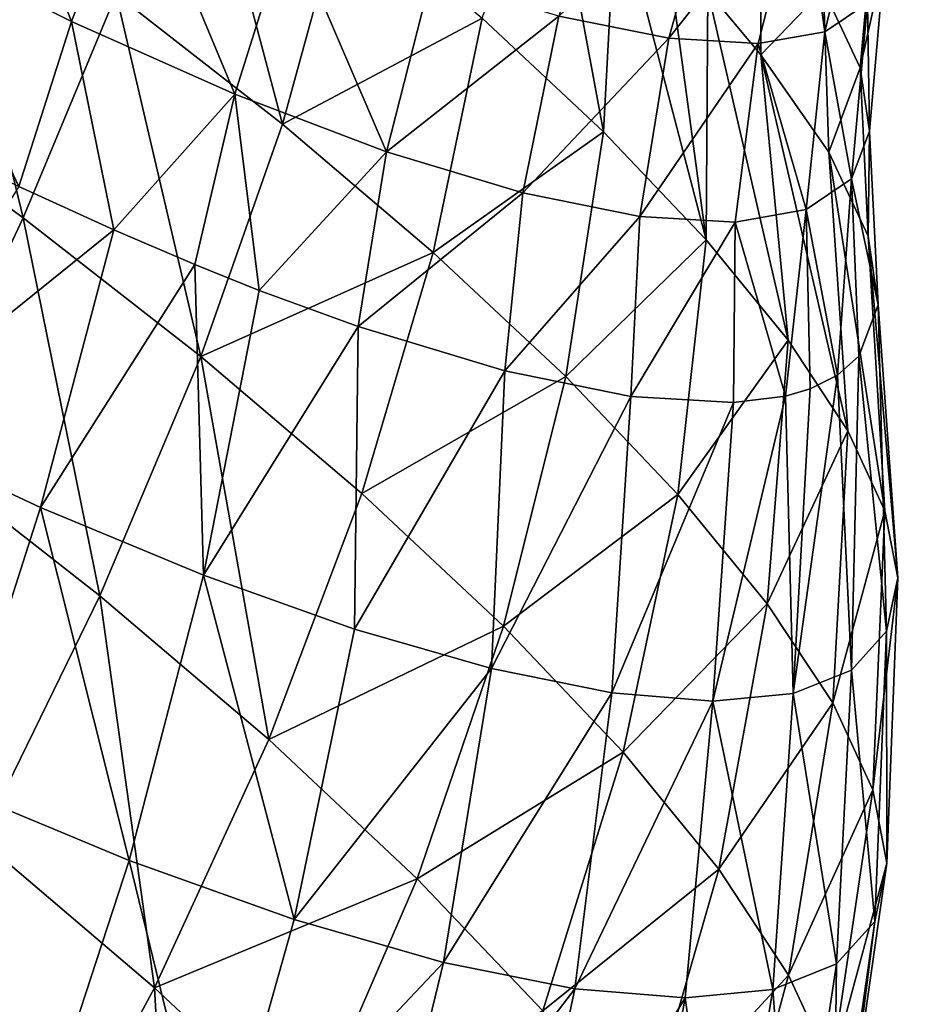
# Model space of a CAD drawing. Header units: millimetres. Extents: x 0 to 1220, y 0 to 506.
# Tile 15 of 256: x 49 to 62, y 30 to 45. Entities that reach past the tile are written whole.
import ezdxf

# ---------------------------------------------------------------- set-up
doc = ezdxf.new("R2010")
doc.units = ezdxf.units.MM
doc.header["$LTSCALE"] = 25.4
doc.layers.get('0').update_dxf_attribs({"true_color": 0xff5454})

# ---------------------------------------------------------------- blocks, each defined once
blk = doc.blocks.new('TWIG-VI-9138.STL')
at = {"color": 7, "true_color": 0xffffff}
mesh = blk.add_polyface(dxfattribs=at)
corners = [(-523.756, 60.217, 394.845), (-525.223, 63.944, 395.386), (-526.342, 61.514, 395.903), (-522.795, 62.726, 394.392)]
mesh.append_faces([[corners[k] for k in face] for face in [(0, 1, 2), (1, 0, 3)]], dxfattribs={"vtx0": -1, "color": 7})
mesh = blk.add_polyface(dxfattribs=at)
corners = [(-521.941, 63.84, 354.55), (-520.571, 58.669, 352.941), (-523.078, 60.632, 351.602), (-519.644, 62.042, 355.776)]
mesh.append_faces([[corners[k] for k in face] for face in [(0, 1, 2), (1, 0, 3)]], dxfattribs={"vtx0": -1, "color": 7})
mesh = blk.add_polyface(dxfattribs=at)
corners = [(-512.406, 60.698, 369.513), (-511.622, 62.072, 373.231), (-511.854, 59.52, 372.305), (-512.14, 63.177, 370.61)]
mesh.append_faces([[corners[k] for k in face] for face in [(0, 1, 2), (1, 0, 3)]], dxfattribs={"vtx0": -1, "color": 7})
mesh = blk.add_polyface(dxfattribs=at)
corners = [(-516.572, 63.117, 360.871), (-515.728, 58.55, 359.293), (-517.56, 60.268, 357.367)]
mesh.append_faces([[corners[k] for k in face] for face in [(0, 1, 2)]], dxfattribs={"color": 7})
mesh = blk.add_polyface(dxfattribs=at)
corners = [(-516.572, 63.117, 360.871), (-515.537, 62.128, 362.021), (-515.728, 58.55, 359.293)]
mesh.append_faces([[corners[k] for k in face] for face in [(0, 1, 2)]], dxfattribs={"color": 7})
mesh = blk.add_polyface(dxfattribs=at)
corners = [(-511.746, 60.495, 378.776), (-511.769, 62.673, 382.039), (-512.386, 60.062, 381.563), (-511.159, 63.085, 379.384)]
mesh.append_faces([[corners[k] for k in face] for face in [(0, 1, 2), (1, 0, 3)]], dxfattribs={"vtx0": -1, "color": 7})
mesh = blk.add_polyface(dxfattribs=at)
corners = [(-514.014, 62.578, 387.051), (-516.402, 60.298, 389.169), (-514.743, 59.963, 386.824), (-515.595, 62.897, 389.285)]
mesh.append_faces([[corners[k] for k in face] for face in [(0, 1, 2), (1, 0, 3)]], dxfattribs={"vtx0": -1, "color": 7})
mesh = blk.add_polyface(dxfattribs=at)
corners = [(-525.774, 62.587, 350.684), (-524.481, 57.255, 348.973), (-527.361, 59.344, 347.993), (-523.078, 60.632, 351.602)]
mesh.append_faces([[corners[k] for k in face] for face in [(0, 1, 2), (1, 0, 3)]], dxfattribs={"vtx0": -1, "color": 7})
mesh = blk.add_polyface(dxfattribs=at)
corners = [(-521.288, 59.121, 393.362), (-522.795, 62.726, 394.392), (-523.756, 60.217, 394.845), (-520.479, 61.697, 393)]
mesh.append_faces([[corners[k] for k in face] for face in [(0, 1, 2), (1, 0, 3)]], dxfattribs={"vtx0": -1, "color": 7})
mesh = blk.add_polyface(dxfattribs=at)
corners = [(-512.386, 60.062, 381.563), (-512.728, 62.502, 384.616), (-513.393, 59.883, 384.268), (-511.769, 62.673, 382.039)]
mesh.append_faces([[corners[k] for k in face] for face in [(0, 1, 2), (1, 0, 3)]], dxfattribs={"vtx0": -1, "color": 7})
mesh = blk.add_polyface(dxfattribs=at)
corners = [(-512.728, 62.502, 384.616), (-514.743, 59.963, 386.824), (-513.393, 59.883, 384.268), (-514.014, 62.578, 387.051)]
mesh.append_faces([[corners[k] for k in face] for face in [(0, 1, 2), (1, 0, 3)]], dxfattribs={"vtx0": -1, "color": 7})
mesh = blk.add_polyface(dxfattribs=at)
corners = [(-520.571, 58.669, 352.941), (-517.56, 60.268, 357.367), (-518.297, 56.732, 354.677), (-519.644, 62.042, 355.776)]
mesh.append_faces([[corners[k] for k in face] for face in [(0, 1, 2), (1, 0, 3)]], dxfattribs={"vtx0": -1, "color": 7})
mesh = blk.add_polyface(dxfattribs=at)
corners = [(-515.537, 62.128, 362.021), (-514.18, 56.92, 361.52), (-515.728, 58.55, 359.293)]
mesh.append_faces([[corners[k] for k in face] for face in [(0, 1, 2)]], dxfattribs={"color": 7})
mesh = blk.add_polyface(dxfattribs=at)
corners = [(-515.537, 62.128, 362.021), (-514.778, 61.353, 363.033), (-514.18, 56.92, 361.52)]
mesh.append_faces([[corners[k] for k in face] for face in [(0, 1, 2)]], dxfattribs={"color": 7})
mesh = blk.add_polyface(dxfattribs=at)
corners = [(-513.357, 62.064, 366.92), (-513.352, 59.715, 365.54), (-514.155, 60.673, 364.008)]
mesh.append_faces([[corners[k] for k in face] for face in [(0, 1, 2)]], dxfattribs={"color": 7})
mesh = blk.add_polyface(dxfattribs=at)
corners = [(-513.352, 59.715, 365.54), (-512.406, 60.698, 369.513), (-512.329, 58.244, 368.332), (-513.357, 62.064, 366.92)]
mesh.append_faces([[corners[k] for k in face] for face in [(0, 1, 2), (1, 0, 3)]], dxfattribs={"vtx0": -1, "color": 7})
mesh = blk.add_polyface(dxfattribs=at)
corners = [(-511.854, 59.52, 372.305), (-511.489, 61.17, 375.976), (-511.713, 58.56, 375.228), (-511.622, 62.072, 373.231)]
mesh.append_faces([[corners[k] for k in face] for face in [(0, 1, 2), (1, 0, 3)]], dxfattribs={"vtx0": -1, "color": 7})
mesh = blk.add_polyface(dxfattribs=at)
corners = [(-518.999, 58.251, 391.493), (-520.479, 61.697, 393), (-521.288, 59.121, 393.362), (-518.33, 60.88, 391.245)]
mesh.append_faces([[corners[k] for k in face] for face in [(0, 1, 2), (1, 0, 3)]], dxfattribs={"vtx0": -1, "color": 7})
mesh = blk.add_polyface(dxfattribs=at)
corners = [(-524.55, 57.727, 395.611), (-526.342, 61.514, 395.903), (-527.335, 59.123, 396.751), (-523.756, 60.217, 394.845)]
mesh.append_faces([[corners[k] for k in face] for face in [(0, 1, 2), (1, 0, 3)]], dxfattribs={"vtx0": -1, "color": 7})
mesh = blk.add_polyface(dxfattribs=at)
corners = [(-514.778, 61.353, 363.033), (-514.155, 60.673, 364.008), (-514.18, 56.92, 361.52)]
mesh.append_faces([[corners[k] for k in face] for face in [(0, 1, 2)]], dxfattribs={"color": 7})
mesh = blk.add_polyface(dxfattribs=at)
corners = [(-511.713, 58.56, 375.228), (-511.746, 60.495, 378.776), (-511.986, 57.841, 378.211), (-511.489, 61.17, 375.976)]
mesh.append_faces([[corners[k] for k in face] for face in [(0, 1, 2), (1, 0, 3)]], dxfattribs={"vtx0": -1, "color": 7})
mesh = blk.add_polyface(dxfattribs=at)
corners = [(-516.402, 60.298, 389.169), (-518.999, 58.251, 391.493), (-516.946, 57.631, 389.282), (-518.33, 60.88, 391.245)]
mesh.append_faces([[corners[k] for k in face] for face in [(0, 1, 2), (1, 0, 3)]], dxfattribs={"vtx0": -1, "color": 7})
mesh = blk.add_polyface(dxfattribs=at)
corners = [(-514.155, 60.673, 364.008), (-512.942, 55.406, 364.008), (-514.18, 56.92, 361.52)]
mesh.append_faces([[corners[k] for k in face] for face in [(0, 1, 2)]], dxfattribs={"color": 7})
mesh = blk.add_polyface(dxfattribs=at)
corners = [(-514.155, 60.673, 364.008), (-513.352, 59.715, 365.54), (-512.942, 55.406, 364.008)]
mesh.append_faces([[corners[k] for k in face] for face in [(0, 1, 2)]], dxfattribs={"color": 7})
mesh = blk.add_polyface(dxfattribs=at)
corners = [(-512.329, 58.244, 368.332), (-511.854, 59.52, 372.305), (-511.734, 56.976, 371.339), (-512.406, 60.698, 369.513)]
mesh.append_faces([[corners[k] for k in face] for face in [(0, 1, 2), (1, 0, 3)]], dxfattribs={"vtx0": -1, "color": 7})
mesh = blk.add_polyface(dxfattribs=at)
corners = [(-523.078, 60.632, 351.602), (-521.802, 55.158, 350.404), (-524.481, 57.255, 348.973), (-520.571, 58.669, 352.941)]
mesh.append_faces([[corners[k] for k in face] for face in [(0, 1, 2), (1, 0, 3)]], dxfattribs={"vtx0": -1, "color": 7})
mesh = blk.add_polyface(dxfattribs=at)
corners = [(-511.986, 57.841, 378.211), (-512.386, 60.062, 381.563), (-512.668, 57.38, 381.18), (-511.746, 60.495, 378.776)]
mesh.append_faces([[corners[k] for k in face] for face in [(0, 1, 2), (1, 0, 3)]], dxfattribs={"vtx0": -1, "color": 7})
mesh = blk.add_polyface(dxfattribs=at)
corners = [(-523.117, 57.07, 394.816), (-524.55, 57.727, 395.611), (-526.813, 54.093, 397.402), (-523.756, 60.217, 394.845)]
mesh.append_faces([[corners[k] for k in face] for face in [(0, 1, 2), (1, 0, 3)]], dxfattribs={"vtx0": -1, "color": 7})
mesh = blk.add_polyface(dxfattribs=at)
corners = [(-521.288, 59.121, 393.362), (-523.756, 60.217, 394.845), (-523.117, 57.07, 394.816)]
mesh.append_faces([[corners[k] for k in face] for face in [(0, 1, 2)]], dxfattribs={"color": 7})
mesh = blk.add_polyface(dxfattribs=at)
corners = [(-518.297, 56.732, 354.677), (-515.728, 58.55, 359.293), (-516.297, 54.858, 356.779), (-517.56, 60.268, 357.367)]
mesh.append_faces([[corners[k] for k in face] for face in [(0, 1, 2), (1, 0, 3)]], dxfattribs={"vtx0": -1, "color": 7})
mesh = blk.add_polyface(dxfattribs=at)
corners = [(-514.743, 59.963, 386.824), (-516.946, 57.631, 389.282), (-515.179, 57.274, 386.784), (-516.402, 60.298, 389.169)]
mesh.append_faces([[corners[k] for k in face] for face in [(0, 1, 2), (1, 0, 3)]], dxfattribs={"vtx0": -1, "color": 7})
mesh = blk.add_polyface(dxfattribs=at)
corners = [(-512.668, 57.38, 381.18), (-513.393, 59.883, 384.268), (-513.741, 57.189, 384.061), (-512.386, 60.062, 381.563)]
mesh.append_faces([[corners[k] for k in face] for face in [(0, 1, 2), (1, 0, 3)]], dxfattribs={"vtx0": -1, "color": 7})
mesh = blk.add_polyface(dxfattribs=at)
corners = [(-513.393, 59.883, 384.268), (-515.179, 57.274, 386.784), (-513.741, 57.189, 384.061), (-514.743, 59.963, 386.824)]
mesh.append_faces([[corners[k] for k in face] for face in [(0, 1, 2), (1, 0, 3)]], dxfattribs={"vtx0": -1, "color": 7})
mesh = blk.add_polyface(dxfattribs=at)
corners = [(-513.352, 59.715, 365.54), (-512.039, 54.035, 366.714), (-512.942, 55.406, 364.008)]
mesh.append_faces([[corners[k] for k in face] for face in [(0, 1, 2)]], dxfattribs={"color": 7})
mesh = blk.add_polyface(dxfattribs=at)
corners = [(-513.352, 59.715, 365.54), (-512.329, 58.244, 368.332), (-512.039, 54.035, 366.714)]
mesh.append_faces([[corners[k] for k in face] for face in [(0, 1, 2)]], dxfattribs={"color": 7})
mesh = blk.add_polyface(dxfattribs=at)
corners = [(-511.734, 56.976, 371.339), (-511.713, 58.56, 375.228), (-511.582, 55.942, 374.487), (-511.854, 59.52, 372.305)]
mesh.append_faces([[corners[k] for k in face] for face in [(0, 1, 2), (1, 0, 3)]], dxfattribs={"vtx0": -1, "color": 7})
mesh = blk.add_polyface(dxfattribs=at)
corners = [(-527.361, 59.344, 347.993), (-526.136, 53.743, 346.691), (-529.156, 55.934, 345.663), (-524.481, 57.255, 348.973)]
mesh.append_faces([[corners[k] for k in face] for face in [(0, 1, 2), (1, 0, 3)]], dxfattribs={"vtx0": -1, "color": 7})
mesh = blk.add_polyface(dxfattribs=at)
corners = [(-521.288, 59.121, 393.362), (-523.117, 57.07, 394.816), (-521.893, 56.546, 394.014)]
mesh.append_faces([[corners[k] for k in face] for face in [(0, 1, 2)]], dxfattribs={"color": 7})
mesh = blk.add_polyface(dxfattribs=at)
corners = [(-520.923, 56.157, 393.29), (-521.288, 59.121, 393.362), (-521.893, 56.546, 394.014)]
mesh.append_faces([[corners[k] for k in face] for face in [(0, 1, 2)]], dxfattribs={"color": 7})
mesh = blk.add_polyface(dxfattribs=at)
corners = [(-518.999, 58.251, 391.493), (-521.288, 59.121, 393.362), (-520.923, 56.157, 393.29)]
mesh.append_faces([[corners[k] for k in face] for face in [(0, 1, 2)]], dxfattribs={"color": 7})
mesh = blk.add_polyface(dxfattribs=at)
corners = [(-521.802, 55.158, 350.404), (-518.297, 56.732, 354.677), (-519.373, 53.089, 352.259), (-520.571, 58.669, 352.941)]
mesh.append_faces([[corners[k] for k in face] for face in [(0, 1, 2), (1, 0, 3)]], dxfattribs={"vtx0": -1, "color": 7})
mesh = blk.add_polyface(dxfattribs=at)
corners = [(-516.297, 54.858, 356.779), (-514.18, 56.92, 361.52), (-514.606, 53.078, 359.21), (-515.728, 58.55, 359.293)]
mesh.append_faces([[corners[k] for k in face] for face in [(0, 1, 2), (1, 0, 3)]], dxfattribs={"vtx0": -1, "color": 7})
mesh = blk.add_polyface(dxfattribs=at)
corners = [(-511.582, 55.942, 374.487), (-511.986, 57.841, 378.211), (-511.876, 55.167, 377.699), (-511.713, 58.56, 375.228)]
mesh.append_faces([[corners[k] for k in face] for face in [(0, 1, 2), (1, 0, 3)]], dxfattribs={"vtx0": -1, "color": 7})
mesh = blk.add_polyface(dxfattribs=at)
corners = [(-518.999, 58.251, 391.493), (-520.923, 56.157, 393.29), (-519.428, 55.61, 392.001)]
mesh.append_faces([[corners[k] for k in face] for face in [(0, 1, 2)]], dxfattribs={"color": 7})
mesh = blk.add_polyface(dxfattribs=at)
corners = [(-516.946, 57.631, 389.282), (-519.428, 55.61, 392.001), (-517.217, 54.941, 389.62), (-518.999, 58.251, 391.493)]
mesh.append_faces([[corners[k] for k in face] for face in [(0, 1, 2), (1, 0, 3)]], dxfattribs={"vtx0": -1, "color": 7})
mesh = blk.add_polyface(dxfattribs=at)
corners = [(-512.329, 58.244, 368.332), (-511.484, 52.832, 369.588), (-512.039, 54.035, 366.714)]
mesh.append_faces([[corners[k] for k in face] for face in [(0, 1, 2)]], dxfattribs={"color": 7})
mesh = blk.add_polyface(dxfattribs=at)
corners = [(-512.329, 58.244, 368.332), (-511.734, 56.976, 371.339), (-511.484, 52.832, 369.588)]
mesh.append_faces([[corners[k] for k in face] for face in [(0, 1, 2)]], dxfattribs={"color": 7})
mesh = blk.add_polyface(dxfattribs=at)
corners = [(-511.986, 57.841, 378.211), (-512.668, 57.38, 381.18), (-512.197, 54.878, 379.338)]
mesh.append_faces([[corners[k] for k in face] for face in [(0, 1, 2)]], dxfattribs={"color": 7})
mesh = blk.add_polyface(dxfattribs=at)
corners = [(-511.986, 57.841, 378.211), (-512.197, 54.878, 379.338), (-511.876, 55.167, 377.699)]
mesh.append_faces([[corners[k] for k in face] for face in [(0, 1, 2)]], dxfattribs={"color": 7})
mesh = blk.add_polyface(dxfattribs=at)
corners = [(-515.179, 57.274, 386.784), (-517.217, 54.941, 389.62), (-515.314, 54.557, 386.93), (-516.946, 57.631, 389.282)]
mesh.append_faces([[corners[k] for k in face] for face in [(0, 1, 2), (1, 0, 3)]], dxfattribs={"vtx0": -1, "color": 7})
mesh = blk.add_polyface(dxfattribs=at)
corners = [(-512.668, 57.38, 381.18), (-513.741, 57.189, 384.061), (-512.981, 54.563, 382.033)]
mesh.append_faces([[corners[k] for k in face] for face in [(0, 1, 2)]], dxfattribs={"color": 7})
mesh = blk.add_polyface(dxfattribs=at)
corners = [(-512.668, 57.38, 381.18), (-512.981, 54.563, 382.033), (-512.61, 54.671, 380.896)]
mesh.append_faces([[corners[k] for k in face] for face in [(0, 1, 2)]], dxfattribs={"color": 7})
mesh = blk.add_polyface(dxfattribs=at)
corners = [(-512.668, 57.38, 381.18), (-512.61, 54.671, 380.896), (-512.197, 54.878, 379.338)]
mesh.append_faces([[corners[k] for k in face] for face in [(0, 1, 2)]], dxfattribs={"color": 7})
mesh = blk.add_polyface(dxfattribs=at)
corners = [(-524.481, 57.255, 348.973), (-523.327, 51.544, 348.191), (-526.136, 53.743, 346.691), (-521.802, 55.158, 350.404)]
mesh.append_faces([[corners[k] for k in face] for face in [(0, 1, 2), (1, 0, 3)]], dxfattribs={"vtx0": -1, "color": 7})
mesh = blk.add_polyface(dxfattribs=at)
corners = [(-513.741, 57.189, 384.061), (-515.314, 54.557, 386.93), (-513.766, 54.466, 383.998), (-515.179, 57.274, 386.784)]
mesh.append_faces([[corners[k] for k in face] for face in [(0, 1, 2), (1, 0, 3)]], dxfattribs={"vtx0": -1, "color": 7})
mesh = blk.add_polyface(dxfattribs=at)
corners = [(-513.741, 57.189, 384.061), (-513.766, 54.466, 383.998), (-512.981, 54.563, 382.033)]
mesh.append_faces([[corners[k] for k in face] for face in [(0, 1, 2)]], dxfattribs={"color": 7})
mesh = blk.add_polyface(dxfattribs=at)
corners = [(-523.117, 57.07, 394.816), (-526.813, 54.093, 397.402), (-524.223, 52.882, 396.046)]
mesh.append_faces([[corners[k] for k in face] for face in [(0, 1, 2)]], dxfattribs={"color": 7})
mesh = blk.add_polyface(dxfattribs=at)
corners = [(-521.893, 56.546, 394.014), (-523.117, 57.07, 394.816), (-524.223, 52.882, 396.046)]
mesh.append_faces([[corners[k] for k in face] for face in [(0, 1, 2)]], dxfattribs={"color": 7})
mesh = blk.add_polyface(dxfattribs=at)
corners = [(-511.734, 56.976, 371.339), (-511.289, 51.818, 372.58), (-511.484, 52.832, 369.588)]
mesh.append_faces([[corners[k] for k in face] for face in [(0, 1, 2)]], dxfattribs={"color": 7})
mesh = blk.add_polyface(dxfattribs=at)
corners = [(-511.734, 56.976, 371.339), (-511.582, 55.942, 374.487), (-511.289, 51.818, 372.58)]
mesh.append_faces([[corners[k] for k in face] for face in [(0, 1, 2)]], dxfattribs={"color": 7})
mesh = blk.add_polyface(dxfattribs=at)
corners = [(-514.606, 53.078, 359.21), (-512.942, 55.406, 364.008), (-513.256, 51.426, 361.927), (-514.18, 56.92, 361.52)]
mesh.append_faces([[corners[k] for k in face] for face in [(0, 1, 2), (1, 0, 3)]], dxfattribs={"vtx0": -1, "color": 7})
mesh = blk.add_polyface(dxfattribs=at)
corners = [(-519.373, 53.089, 352.259), (-516.297, 54.858, 356.779), (-517.236, 51.087, 354.505), (-518.297, 56.732, 354.677)]
mesh.append_faces([[corners[k] for k in face] for face in [(0, 1, 2), (1, 0, 3)]], dxfattribs={"vtx0": -1, "color": 7})
mesh = blk.add_polyface(dxfattribs=at)
corners = [(-521.764, 51.859, 394.336), (-521.893, 56.546, 394.014), (-524.223, 52.882, 396.046)]
mesh.append_faces([[corners[k] for k in face] for face in [(0, 1, 2)]], dxfattribs={"color": 7})
mesh = blk.add_polyface(dxfattribs=at)
corners = [(-520.923, 56.157, 393.29), (-521.893, 56.546, 394.014), (-521.764, 51.859, 394.336)]
mesh.append_faces([[corners[k] for k in face] for face in [(0, 1, 2)]], dxfattribs={"color": 7})
mesh = blk.add_polyface(dxfattribs=at)
corners = [(-519.428, 55.61, 392.001), (-520.923, 56.157, 393.29), (-521.764, 51.859, 394.336)]
mesh.append_faces([[corners[k] for k in face] for face in [(0, 1, 2)]], dxfattribs={"color": 7})
mesh = blk.add_polyface(dxfattribs=at)
corners = [(-511.582, 55.942, 374.487), (-511.876, 55.167, 377.699), (-511.457, 51.011, 375.635)]
mesh.append_faces([[corners[k] for k in face] for face in [(0, 1, 2)]], dxfattribs={"color": 7})
mesh = blk.add_polyface(dxfattribs=at)
corners = [(-511.582, 55.942, 374.487), (-511.457, 51.011, 375.635), (-511.289, 51.818, 372.58)]
mesh.append_faces([[corners[k] for k in face] for face in [(0, 1, 2)]], dxfattribs={"color": 7})
mesh = blk.add_polyface(dxfattribs=at)
corners = [(-519.428, 55.61, 392.001), (-521.764, 51.859, 394.336), (-519.482, 51.042, 392.302)]
mesh.append_faces([[corners[k] for k in face] for face in [(0, 1, 2)]], dxfattribs={"color": 7})
mesh = blk.add_polyface(dxfattribs=at)
corners = [(-519.428, 55.61, 392.001), (-519.482, 51.042, 392.302), (-517.217, 54.941, 389.62)]
mesh.append_faces([[corners[k] for k in face] for face in [(0, 1, 2)]], dxfattribs={"color": 7})
mesh = blk.add_polyface(dxfattribs=at)
corners = [(-513.256, 51.426, 361.927), (-512.039, 54.035, 366.714), (-512.269, 49.929, 364.88), (-512.942, 55.406, 364.008)]
mesh.append_faces([[corners[k] for k in face] for face in [(0, 1, 2), (1, 0, 3)]], dxfattribs={"vtx0": -1, "color": 7})
mesh = blk.add_polyface(dxfattribs=at)
corners = [(-521.802, 55.158, 350.404), (-520.779, 49.375, 350.136), (-523.327, 51.544, 348.191), (-519.373, 53.089, 352.259)]
mesh.append_faces([[corners[k] for k in face] for face in [(0, 1, 2), (1, 0, 3)]], dxfattribs={"vtx0": -1, "color": 7})
mesh = blk.add_polyface(dxfattribs=at)
corners = [(-511.876, 55.167, 377.699), (-512.197, 54.878, 379.338), (-511.985, 50.426, 378.7)]
mesh.append_faces([[corners[k] for k in face] for face in [(0, 1, 2)]], dxfattribs={"color": 7})
mesh = blk.add_polyface(dxfattribs=at)
corners = [(-511.876, 55.167, 377.699), (-511.985, 50.426, 378.7), (-511.457, 51.011, 375.635)]
mesh.append_faces([[corners[k] for k in face] for face in [(0, 1, 2)]], dxfattribs={"color": 7})
mesh = blk.add_polyface(dxfattribs=at)
corners = [(-517.217, 54.941, 389.62), (-519.482, 51.042, 392.302), (-517.416, 50.447, 389.979)]
mesh.append_faces([[corners[k] for k in face] for face in [(0, 1, 2)]], dxfattribs={"color": 7})
mesh = blk.add_polyface(dxfattribs=at)
corners = [(-517.217, 54.941, 389.62), (-517.416, 50.447, 389.979), (-515.314, 54.557, 386.93)]
mesh.append_faces([[corners[k] for k in face] for face in [(0, 1, 2)]], dxfattribs={"color": 7})
mesh = blk.add_polyface(dxfattribs=at)
corners = [(-517.236, 51.087, 354.505), (-514.606, 53.078, 359.21), (-515.431, 49.186, 357.102), (-516.297, 54.858, 356.779)]
mesh.append_faces([[corners[k] for k in face] for face in [(0, 1, 2), (1, 0, 3)]], dxfattribs={"vtx0": -1, "color": 7})
mesh = blk.add_polyface(dxfattribs=at)
corners = [(-512.197, 54.878, 379.338), (-512.864, 50.072, 381.72), (-511.985, 50.426, 378.7)]
mesh.append_faces([[corners[k] for k in face] for face in [(0, 1, 2)]], dxfattribs={"color": 7})
mesh = blk.add_polyface(dxfattribs=at)
corners = [(-512.197, 54.878, 379.338), (-512.61, 54.671, 380.896), (-512.864, 50.072, 381.72)]
mesh.append_faces([[corners[k] for k in face] for face in [(0, 1, 2)]], dxfattribs={"color": 7})
mesh = blk.add_polyface(dxfattribs=at)
corners = [(-515.314, 54.557, 386.93), (-517.416, 50.447, 389.979), (-515.603, 50.083, 387.41)]
mesh.append_faces([[corners[k] for k in face] for face in [(0, 1, 2)]], dxfattribs={"color": 7})
mesh = blk.add_polyface(dxfattribs=at)
corners = [(-515.314, 54.557, 386.93), (-515.603, 50.083, 387.41), (-513.766, 54.466, 383.998)]
mesh.append_faces([[corners[k] for k in face] for face in [(0, 1, 2)]], dxfattribs={"color": 7})
mesh = blk.add_polyface(dxfattribs=at)
corners = [(-512.981, 54.563, 382.033), (-514.077, 49.957, 384.641), (-512.864, 50.072, 381.72)]
mesh.append_faces([[corners[k] for k in face] for face in [(0, 1, 2)]], dxfattribs={"color": 7})
mesh = blk.add_polyface(dxfattribs=at)
corners = [(-512.981, 54.563, 382.033), (-513.766, 54.466, 383.998), (-514.077, 49.957, 384.641)]
mesh.append_faces([[corners[k] for k in face] for face in [(0, 1, 2)]], dxfattribs={"color": 7})
mesh = blk.add_polyface(dxfattribs=at)
corners = [(-512.61, 54.671, 380.896), (-512.981, 54.563, 382.033), (-512.864, 50.072, 381.72)]
mesh.append_faces([[corners[k] for k in face] for face in [(0, 1, 2)]], dxfattribs={"color": 7})
mesh = blk.add_polyface(dxfattribs=at)
corners = [(-513.766, 54.466, 383.998), (-515.603, 50.083, 387.41), (-514.077, 49.957, 384.641)]
mesh.append_faces([[corners[k] for k in face] for face in [(0, 1, 2)]], dxfattribs={"color": 7})
mesh = blk.add_polyface(dxfattribs=at)
corners = [(-525.569, 48.67, 396.898), (-526.813, 54.093, 397.402), (-528.397, 49.992, 398.378), (-524.223, 52.882, 396.046)]
mesh.append_faces([[corners[k] for k in face] for face in [(0, 1, 2), (1, 0, 3)]], dxfattribs={"vtx0": -1, "color": 7})
mesh = blk.add_polyface(dxfattribs=at)
corners = [(-512.269, 49.929, 364.88), (-511.484, 52.832, 369.588), (-511.664, 48.616, 368.017), (-512.039, 54.035, 366.714)]
mesh.append_faces([[corners[k] for k in face] for face in [(0, 1, 2), (1, 0, 3)]], dxfattribs={"vtx0": -1, "color": 7})
mesh = blk.add_polyface(dxfattribs=at)
corners = [(-526.136, 53.743, 346.691), (-525.128, 47.863, 346.325), (-528.025, 50.132, 344.778), (-523.327, 51.544, 348.191)]
mesh.append_faces([[corners[k] for k in face] for face in [(0, 1, 2), (1, 0, 3)]], dxfattribs={"vtx0": -1, "color": 7})
mesh = blk.add_polyface(dxfattribs=at)
corners = [(-520.779, 49.375, 350.136), (-517.236, 51.087, 354.505), (-518.538, 47.275, 352.492), (-519.373, 53.089, 352.259)]
mesh.append_faces([[corners[k] for k in face] for face in [(0, 1, 2), (1, 0, 3)]], dxfattribs={"vtx0": -1, "color": 7})
mesh = blk.add_polyface(dxfattribs=at)
corners = [(-515.431, 49.186, 357.102), (-513.256, 51.426, 361.927), (-513.988, 47.42, 360.004), (-514.606, 53.078, 359.21)]
mesh.append_faces([[corners[k] for k in face] for face in [(0, 1, 2), (1, 0, 3)]], dxfattribs={"vtx0": -1, "color": 7})
mesh = blk.add_polyface(dxfattribs=at)
corners = [(-522.885, 47.553, 395.031), (-524.223, 52.882, 396.046), (-525.569, 48.67, 396.898), (-521.764, 51.859, 394.336)]
mesh.append_faces([[corners[k] for k in face] for face in [(0, 1, 2), (1, 0, 3)]], dxfattribs={"vtx0": -1, "color": 7})
mesh = blk.add_polyface(dxfattribs=at)
corners = [(-511.664, 48.616, 368.017), (-511.289, 51.818, 372.58), (-511.451, 47.509, 371.283), (-511.484, 52.832, 369.588)]
mesh.append_faces([[corners[k] for k in face] for face in [(0, 1, 2), (1, 0, 3)]], dxfattribs={"vtx0": -1, "color": 7})
mesh = blk.add_polyface(dxfattribs=at)
corners = [(-520.394, 46.662, 392.811), (-521.764, 51.859, 394.336), (-522.885, 47.553, 395.031), (-519.482, 51.042, 392.302)]
mesh.append_faces([[corners[k] for k in face] for face in [(0, 1, 2), (1, 0, 3)]], dxfattribs={"vtx0": -1, "color": 7})
mesh = blk.add_polyface(dxfattribs=at)
corners = [(-511.451, 47.509, 371.283), (-511.457, 51.011, 375.635), (-511.635, 46.628, 374.618), (-511.289, 51.818, 372.58)]
mesh.append_faces([[corners[k] for k in face] for face in [(0, 1, 2), (1, 0, 3)]], dxfattribs={"vtx0": -1, "color": 7})
mesh = blk.add_polyface(dxfattribs=at)
corners = [(-523.327, 51.544, 348.191), (-522.5, 45.626, 348.331), (-525.128, 47.863, 346.325), (-520.779, 49.375, 350.136)]
mesh.append_faces([[corners[k] for k in face] for face in [(0, 1, 2), (1, 0, 3)]], dxfattribs={"vtx0": -1, "color": 7})
mesh = blk.add_polyface(dxfattribs=at)
corners = [(-513.988, 47.42, 360.004), (-512.269, 49.929, 364.88), (-512.934, 45.821, 363.158), (-513.256, 51.426, 361.927)]
mesh.append_faces([[corners[k] for k in face] for face in [(0, 1, 2), (1, 0, 3)]], dxfattribs={"vtx0": -1, "color": 7})
mesh = blk.add_polyface(dxfattribs=at)
corners = [(-517.416, 50.447, 389.979), (-520.394, 46.662, 392.811), (-518.139, 46.012, 390.276), (-519.482, 51.042, 392.302)]
mesh.append_faces([[corners[k] for k in face] for face in [(0, 1, 2), (1, 0, 3)]], dxfattribs={"vtx0": -1, "color": 7})
mesh = blk.add_polyface(dxfattribs=at)
corners = [(-518.538, 47.275, 352.492), (-515.431, 49.186, 357.102), (-516.645, 45.281, 355.215), (-517.236, 51.087, 354.505)]
mesh.append_faces([[corners[k] for k in face] for face in [(0, 1, 2), (1, 0, 3)]], dxfattribs={"vtx0": -1, "color": 7})
mesh = blk.add_polyface(dxfattribs=at)
corners = [(-511.635, 46.628, 374.618), (-511.985, 50.426, 378.7), (-512.211, 45.989, 377.964), (-511.457, 51.011, 375.635)]
mesh.append_faces([[corners[k] for k in face] for face in [(0, 1, 2), (1, 0, 3)]], dxfattribs={"vtx0": -1, "color": 7})
mesh = blk.add_polyface(dxfattribs=at)
corners = [(-515.603, 50.083, 387.41), (-518.139, 46.012, 390.276), (-516.16, 45.615, 387.471), (-517.416, 50.447, 389.979)]
mesh.append_faces([[corners[k] for k in face] for face in [(0, 1, 2), (1, 0, 3)]], dxfattribs={"vtx0": -1, "color": 7})
mesh = blk.add_polyface(dxfattribs=at)
corners = [(-512.211, 45.989, 377.964), (-512.864, 50.072, 381.72), (-513.17, 45.603, 381.26), (-511.985, 50.426, 378.7)]
mesh.append_faces([[corners[k] for k in face] for face in [(0, 1, 2), (1, 0, 3)]], dxfattribs={"vtx0": -1, "color": 7})
mesh = blk.add_polyface(dxfattribs=at)
corners = [(-514.077, 49.957, 384.641), (-516.16, 45.615, 387.471), (-514.494, 45.478, 384.448), (-515.603, 50.083, 387.41)]
mesh.append_faces([[corners[k] for k in face] for face in [(0, 1, 2), (1, 0, 3)]], dxfattribs={"vtx0": -1, "color": 7})
mesh = blk.add_polyface(dxfattribs=at)
corners = [(-513.17, 45.603, 381.26), (-514.077, 49.957, 384.641), (-514.494, 45.478, 384.448), (-512.864, 50.072, 381.72)]
mesh.append_faces([[corners[k] for k in face] for face in [(0, 1, 2), (1, 0, 3)]], dxfattribs={"vtx0": -1, "color": 7})
mesh = blk.add_polyface(dxfattribs=at)
corners = [(-512.934, 45.821, 363.158), (-511.664, 48.616, 368.017), (-512.288, 44.418, 366.51), (-512.269, 49.929, 364.88)]
mesh.append_faces([[corners[k] for k in face] for face in [(0, 1, 2), (1, 0, 3)]], dxfattribs={"vtx0": -1, "color": 7})
mesh = blk.add_polyface(dxfattribs=at)
corners = [(-522.5, 45.626, 348.331), (-518.538, 47.275, 352.492), (-520.189, 43.46, 350.761), (-520.779, 49.375, 350.136)]
mesh.append_faces([[corners[k] for k in face] for face in [(0, 1, 2), (1, 0, 3)]], dxfattribs={"vtx0": -1, "color": 7})
mesh = blk.add_polyface(dxfattribs=at)
corners = [(-516.645, 45.281, 355.215), (-513.988, 47.42, 360.004), (-515.132, 43.43, 358.259), (-515.431, 49.186, 357.102)]
mesh.append_faces([[corners[k] for k in face] for face in [(0, 1, 2), (1, 0, 3)]], dxfattribs={"vtx0": -1, "color": 7})
mesh = blk.add_polyface(dxfattribs=at)
corners = [(-524.275, 43.283, 395.369), (-525.569, 48.67, 396.898), (-527.142, 44.476, 397.364), (-522.885, 47.553, 395.031)]
mesh.append_faces([[corners[k] for k in face] for face in [(0, 1, 2), (1, 0, 3)]], dxfattribs={"vtx0": -1, "color": 7})
mesh = blk.add_polyface(dxfattribs=at)
corners = [(-512.288, 44.418, 366.51), (-511.451, 47.509, 371.283), (-512.06, 43.236, 369.999), (-511.664, 48.616, 368.017)]
mesh.append_faces([[corners[k] for k in face] for face in [(0, 1, 2), (1, 0, 3)]], dxfattribs={"vtx0": -1, "color": 7})
mesh = blk.add_polyface(dxfattribs=at)
corners = [(-525.128, 47.863, 346.325), (-524.52, 41.879, 346.861), (-527.189, 44.152, 344.824), (-522.5, 45.626, 348.331)]
mesh.append_faces([[corners[k] for k in face] for face in [(0, 1, 2), (1, 0, 3)]], dxfattribs={"vtx0": -1, "color": 7})
mesh = blk.add_polyface(dxfattribs=at)
corners = [(-521.613, 42.331, 392.997), (-522.885, 47.553, 395.031), (-524.275, 43.283, 395.369), (-520.394, 46.662, 392.811)]
mesh.append_faces([[corners[k] for k in face] for face in [(0, 1, 2), (1, 0, 3)]], dxfattribs={"vtx0": -1, "color": 7})
mesh = blk.add_polyface(dxfattribs=at)
corners = [(-515.132, 43.43, 358.259), (-512.934, 45.821, 363.158), (-514.026, 41.753, 361.567), (-513.988, 47.42, 360.004)]
mesh.append_faces([[corners[k] for k in face] for face in [(0, 1, 2), (1, 0, 3)]], dxfattribs={"vtx0": -1, "color": 7})
mesh = blk.add_polyface(dxfattribs=at)
corners = [(-512.06, 43.236, 369.999), (-511.635, 46.628, 374.618), (-512.256, 42.295, 373.562), (-511.451, 47.509, 371.283)]
mesh.append_faces([[corners[k] for k in face] for face in [(0, 1, 2), (1, 0, 3)]], dxfattribs={"vtx0": -1, "color": 7})
mesh = blk.add_polyface(dxfattribs=at)
corners = [(-520.189, 43.46, 350.761), (-516.645, 45.281, 355.215), (-518.236, 41.403, 353.57), (-518.538, 47.275, 352.492)]
mesh.append_faces([[corners[k] for k in face] for face in [(0, 1, 2), (1, 0, 3)]], dxfattribs={"vtx0": -1, "color": 7})
mesh = blk.add_polyface(dxfattribs=at)
corners = [(-518.139, 46.012, 390.276), (-521.613, 42.331, 392.997), (-519.204, 41.637, 390.289), (-520.394, 46.662, 392.811)]
mesh.append_faces([[corners[k] for k in face] for face in [(0, 1, 2), (1, 0, 3)]], dxfattribs={"vtx0": -1, "color": 7})
mesh = blk.add_polyface(dxfattribs=at)
corners = [(-512.256, 42.295, 373.562), (-512.211, 45.989, 377.964), (-512.872, 41.612, 377.136), (-511.635, 46.628, 374.618)]
mesh.append_faces([[corners[k] for k in face] for face in [(0, 1, 2), (1, 0, 3)]], dxfattribs={"vtx0": -1, "color": 7})
mesh = blk.add_polyface(dxfattribs=at)
corners = [(-516.16, 45.615, 387.471), (-519.204, 41.637, 390.289), (-517.091, 41.213, 387.293), (-518.139, 46.012, 390.276)]
mesh.append_faces([[corners[k] for k in face] for face in [(0, 1, 2), (1, 0, 3)]], dxfattribs={"vtx0": -1, "color": 7})
mesh = blk.add_polyface(dxfattribs=at)
corners = [(-512.872, 41.612, 377.136), (-513.17, 45.603, 381.26), (-513.896, 41.2, 380.657), (-512.211, 45.989, 377.964)]
mesh.append_faces([[corners[k] for k in face] for face in [(0, 1, 2), (1, 0, 3)]], dxfattribs={"vtx0": -1, "color": 7})
mesh = blk.add_polyface(dxfattribs=at)
corners = [(-514.026, 41.753, 361.567), (-512.288, 44.418, 366.51), (-513.349, 40.282, 365.082), (-512.934, 45.821, 363.158)]
mesh.append_faces([[corners[k] for k in face] for face in [(0, 1, 2), (1, 0, 3)]], dxfattribs={"vtx0": -1, "color": 7})
mesh = blk.add_polyface(dxfattribs=at)
corners = [(-522.5, 45.626, 348.331), (-522.173, 39.679, 349.329), (-524.52, 41.879, 346.861), (-520.189, 43.46, 350.761)]
mesh.append_faces([[corners[k] for k in face] for face in [(0, 1, 2), (1, 0, 3)]], dxfattribs={"vtx0": -1, "color": 7})
mesh = blk.add_polyface(dxfattribs=at)
corners = [(-514.494, 45.478, 384.448), (-517.091, 41.213, 387.293), (-515.311, 41.066, 384.063), (-516.16, 45.615, 387.471)]
mesh.append_faces([[corners[k] for k in face] for face in [(0, 1, 2), (1, 0, 3)]], dxfattribs={"vtx0": -1, "color": 7})
mesh = blk.add_polyface(dxfattribs=at)
corners = [(-513.896, 41.2, 380.657), (-514.494, 45.478, 384.448), (-515.311, 41.066, 384.063), (-513.17, 45.603, 381.26)]
mesh.append_faces([[corners[k] for k in face] for face in [(0, 1, 2), (1, 0, 3)]], dxfattribs={"vtx0": -1, "color": 7})

msp = doc.modelspace()

# ---------------------------------------------------------------- block references
at = {"color": 250, "true_color": 0x262626}
msp.add_blockref('TWIG-VI-9138.STL', (573.181, -15.244, -16.545), dxfattribs=at)

doc.saveas('drawing.dxf')
